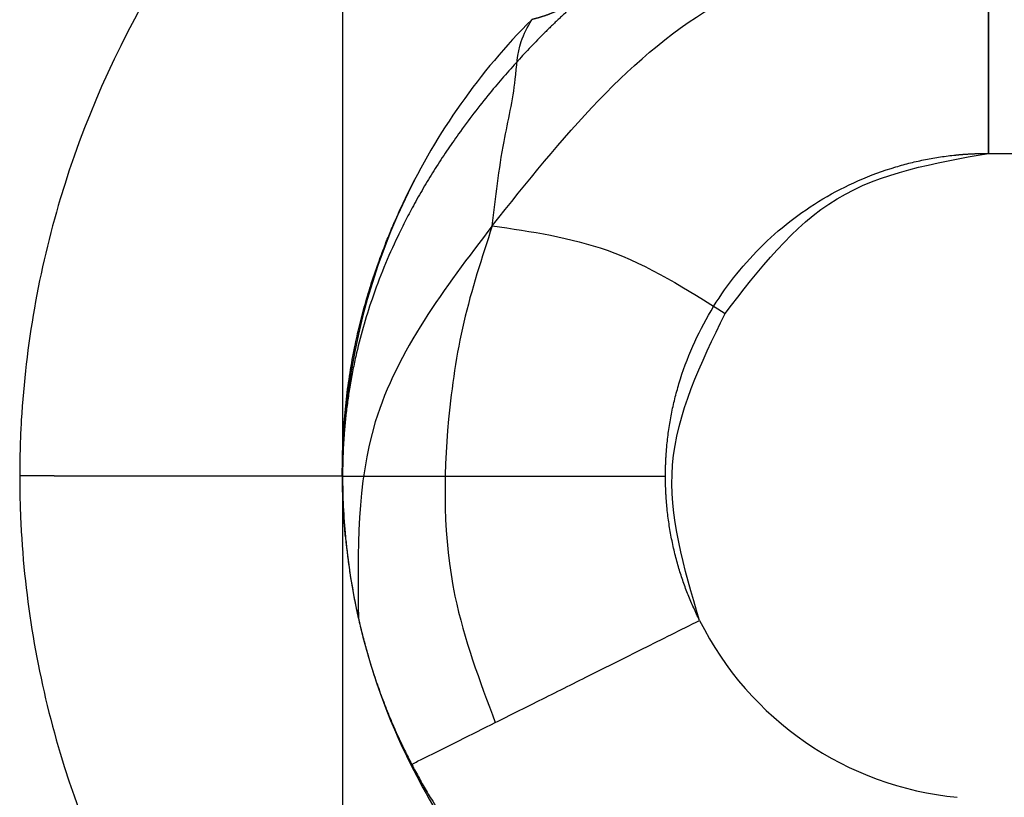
# Model space of a CAD drawing. Header units: inches. Extents: x -535 to 431, y -263 to 280.
# Tile 34 of 82: x -150.5 to -147.45, y 8.25 to 10.66. Entities that reach past the tile are written whole.
import ezdxf

# ---------------------------------------------------------------- set-up
doc = ezdxf.new("R2010")
doc.units = ezdxf.units.IN
doc.linetypes.add('DASHED', pattern=[15, 7, -8])

# ---------------------------------------------------------------- blocks, each defined once
blk = doc.blocks.new('013_G23_G27_BF_B14R_Motor_Bgr_63_EEXDe_1_1__5', base_point=(-375.5, -86.258))
at = {"color": 7, "linetype": 'Continuous'}
for p, q in [((-149.5, 11.242), (-149.5, 9.3117)), ((-149.5, 9.2002), (-149.5, 7.242))]:
    blk.add_line(p, q, dxfattribs=at)
at = {"color": 1, "linetype": 'Continuous'}
blk.add_line((-147.5, 10.242), (-130, 10.242), dxfattribs=at)
at = {"color": 1, "linetype": 'DASHED'}
for p, q in [((-149.5, 9.3117), (-149.5, 9.242)), ((-149.5, 9.242), (-149.5, 9.2418)), ((-149.5, 9.242), (-149.5, 9.242)), ((-149.5, 9.242), (-149.5, 9.2418)), ((-149.5, 9.242), (-149.5, 9.242)), ((-149.5, 9.2418), (-149.5, 9.2002))]:
    blk.add_line(p, q, dxfattribs=at)
at = {"color": 7, "linetype": 'Continuous'}
for centre, start, end in [((-147.5, 9.242), 135, 154.5792), ((-147.5, 9.2419), -174.6111, -174.5915), ((-147.5, 9.242), -174.5875, -167.288), ((-147.5, 9.242), -167.288, -153.4349), ((-147.5, 9.242), -153.4349, -135)]:
    blk.add_arc(centre, 2, start, end, dxfattribs=at)
at = {"color": 1, "linetype": 'DASHED'}
for start, end in [(154.5792, -180), (-179.9941, -174.6071)]:
    blk.add_arc((-147.5, 9.242), 2, start, end, dxfattribs=at)
at = {"color": 1, "linetype": 'Continuous'}
blk.add_arc((-147.5, 9.242), 1, -153.4349, -95.5385, dxfattribs=at)
at = {"color": 1, "linetype": 'DASHED'}
for points, knots in [([(-147.5001, 12.242), (-147.5287, 12.2418), (-147.586, 12.2413), (-147.7596, 12.2336), (-148.0201, 12.2035), (-148.4878, 12.093), (-149.0527, 11.845), (-149.6428, 11.3853), (-150.1026, 10.7953), (-150.3507, 10.2306), (-150.4613, 9.7632), (-150.4915, 9.5029), (-150.4993, 9.329), (-150.4998, 9.2713), (-150.5, 9.2424)], [0, 0, 0, 0, 0.085917, 0.171843, 0.521146, 0.870499, 1.611052, 2.351605, 3.092157, 3.83271, 4.181541, 4.530322, 4.616975, 4.703583, 4.703583, 4.703583, 4.703583]), ([(-147.5, 11.242), (-147.5, 11.242), (-147.5, 11.242), (-147.5, 11.2419), (-147.5, 11.2418), (-147.5, 11.2417), (-147.5, 11.2415), (-147.5, 11.2413), (-147.5, 11.241), (-147.5, 11.2407), (-147.5, 11.2404), (-147.5, 11.24), (-147.5, 11.2395), (-147.5, 11.2391), (-147.5, 11.2385), (-147.5, 11.238), (-147.5, 11.2374), (-147.5, 11.2367), (-147.5, 11.236), (-147.5, 11.2353), (-147.5, 11.2345), (-147.5, 11.2336), (-147.5, 11.2328), (-147.4999, 11.2318), (-147.4999, 11.2309), (-147.4999, 11.2299), (-147.4999, 11.2288), (-147.4999, 11.2277), (-147.4999, 11.2265), (-147.4999, 11.2253), (-147.4999, 11.2241), (-147.4999, 11.2229), (-147.4999, 11.2216), (-147.4999, 11.2202), (-147.4999, 11.2188), (-147.4999, 11.2174), (-147.4999, 11.2159), (-147.4999, 11.2144), (-147.4999, 11.2128), (-147.4999, 11.2112), (-147.4999, 11.2096), (-147.4999, 11.2079), (-147.4999, 11.2061), (-147.4999, 11.2043), (-147.4999, 11.2025), (-147.4999, 11.2006), (-147.4999, 11.1987), (-147.4999, 11.1967), (-147.4999, 11.1947), (-147.4999, 11.1926), (-147.4999, 11.1905), (-147.4999, 11.1883), (-147.4999, 11.1861), (-147.4999, 11.1838), (-147.4999, 11.1815), (-147.4999, 11.1792), (-147.4999, 11.1767), (-147.4999, 11.1743), (-147.4999, 11.1718), (-147.4999, 11.1693), (-147.4999, 11.1668), (-147.4999, 11.1642), (-147.4999, 11.1616), (-147.4999, 11.1589), (-147.4999, 11.1562), (-147.4999, 11.1534), (-147.4999, 11.1506), (-147.4999, 11.1477), (-147.4999, 11.1448), (-147.4999, 11.1418), (-147.4999, 11.1388), (-147.4999, 11.1358), (-147.4999, 11.1327), (-147.4999, 11.1295), (-147.4999, 11.1263), (-147.4999, 11.1231), (-147.4999, 11.1198), (-147.4999, 11.1165), (-147.4999, 11.1131), (-147.4998, 11.1097), (-147.4998, 11.1063), (-147.4998, 11.1028), (-147.4998, 11.0992), (-147.4998, 11.0957), (-147.4998, 11.092), (-147.4998, 11.0883), (-147.4998, 11.0846), (-147.4998, 11.0809), (-147.4998, 11.0771), (-147.4998, 11.0732), (-147.4998, 11.0693), (-147.4998, 11.0654), (-147.4998, 11.0614), (-147.4998, 11.0574), (-147.4998, 11.0534), (-147.4998, 11.0493), (-147.4998, 11.0452), (-147.4998, 11.041), (-147.4998, 11.0368), (-147.4998, 11.0325), (-147.4998, 11.0282), (-147.4998, 11.0239), (-147.4998, 11.0195), (-147.4998, 11.0151), (-147.4998, 11.0106), (-147.4998, 11.0061), (-147.4998, 11.0016), (-147.4998, 10.997), (-147.4998, 10.9924), (-147.4998, 10.9877), (-147.4998, 10.983), (-147.4998, 10.9783), (-147.4998, 10.9735), (-147.4998, 10.9687), (-147.4998, 10.9639), (-147.4998, 10.959), (-147.4998, 10.9541), (-147.4998, 10.9489), (-147.4998, 10.9434), (-147.4998, 10.9375), (-147.4998, 10.9317), (-147.4998, 10.9258), (-147.4998, 10.9198), (-147.4998, 10.9139), (-147.4998, 10.9078), (-147.4998, 10.9017), (-147.4998, 10.8956), (-147.4998, 10.8895), (-147.4998, 10.8833), (-147.4998, 10.877), (-147.4998, 10.8707), (-147.4998, 10.8644), (-147.4998, 10.8581), (-147.4998, 10.8517), (-147.4998, 10.8452), (-147.4998, 10.8388), (-147.4998, 10.8323), (-147.4998, 10.8257), (-147.4998, 10.8192), (-147.4998, 10.8126), (-147.4998, 10.8059), (-147.4998, 10.7993), (-147.4998, 10.7926), (-147.4998, 10.7859), (-147.4998, 10.7791), (-147.4998, 10.7723), (-147.4998, 10.7655), (-147.4997, 10.7587), (-147.4997, 10.7518), (-147.4997, 10.7449), (-147.4997, 10.738), (-147.4997, 10.7311), (-147.4997, 10.7241), (-147.4997, 10.7171), (-147.4997, 10.7101), (-147.4997, 10.7031), (-147.4997, 10.696), (-147.4997, 10.689), (-147.4997, 10.6819), (-147.4997, 10.6748), (-147.4997, 10.6676), (-147.4997, 10.6605), (-147.4997, 10.6534), (-147.4997, 10.6462), (-147.4997, 10.639), (-147.4997, 10.6318), (-147.4997, 10.6246), (-147.4997, 10.6174), (-147.4997, 10.609), (-147.4997, 10.5995), (-147.4997, 10.589), (-147.4997, 10.5784), (-147.4997, 10.5677), (-147.4997, 10.5571), (-147.4997, 10.5465), (-147.4997, 10.5358), (-147.4997, 10.5252), (-147.4997, 10.5145), (-147.4997, 10.5038), (-147.4997, 10.4932), (-147.4997, 10.4825), (-147.4997, 10.4719), (-147.4997, 10.4612), (-147.4997, 10.4506), (-147.4997, 10.4399), (-147.4997, 10.4293), (-147.4997, 10.4187), (-147.4997, 10.4081), (-147.4996, 10.3975), (-147.4996, 10.387), (-147.4996, 10.3764), (-147.4996, 10.3659), (-147.4996, 10.3554), (-147.4996, 10.3449), (-147.4996, 10.3345), (-147.4996, 10.3241), (-147.4996, 10.3137), (-147.4996, 10.3033), (-147.4996, 10.293), (-147.4996, 10.2827), (-147.4996, 10.2725), (-147.4996, 10.2623), (-147.4996, 10.2522), (-147.4996, 10.2454), (-147.4996, 10.242)], [0, 0, 0, 0, 0.00002, 0.00008, 0.000181, 0.000323, 0.000505, 0.000729, 0.000995, 0.001302, 0.001652, 0.002044, 0.00248, 0.002958, 0.00348, 0.004045, 0.004655, 0.005309, 0.006007, 0.00675, 0.007538, 0.008371, 0.00925, 0.010174, 0.011145, 0.012161, 0.013225, 0.014334, 0.015491, 0.016695, 0.017901, 0.019152, 0.020448, 0.021788, 0.023174, 0.024605, 0.026081, 0.027602, 0.029169, 0.030781, 0.032439, 0.034143, 0.035892, 0.037688, 0.039529, 0.041417, 0.043351, 0.045332, 0.047359, 0.049433, 0.051553, 0.053721, 0.055935, 0.058196, 0.060505, 0.06286, 0.065263, 0.067714, 0.070212, 0.072701, 0.075239, 0.077823, 0.080455, 0.083135, 0.085861, 0.088635, 0.091455, 0.094321, 0.097234, 0.100193, 0.103198, 0.106249, 0.109345, 0.112487, 0.115674, 0.118906, 0.122183, 0.125505, 0.128871, 0.132282, 0.135736, 0.139235, 0.142777, 0.146363, 0.149992, 0.153664, 0.15738, 0.161138, 0.164939, 0.168782, 0.172668, 0.176596, 0.180565, 0.184577, 0.18863, 0.192724, 0.19686, 0.201036, 0.205254, 0.209512, 0.21381, 0.218149, 0.222527, 0.226946, 0.231405, 0.235902, 0.24044, 0.245016, 0.249631, 0.254286, 0.258978, 0.26371, 0.268479, 0.273287, 0.278132, 0.283015, 0.287936, 0.292894, 0.298655, 0.304464, 0.310319, 0.31622, 0.322166, 0.328157, 0.334191, 0.340268, 0.346387, 0.352547, 0.358749, 0.36499, 0.371271, 0.37759, 0.383947, 0.390341, 0.396772, 0.403238, 0.409739, 0.416274, 0.422843, 0.429445, 0.436079, 0.442744, 0.449439, 0.456165, 0.46292, 0.469703, 0.476514, 0.483352, 0.490216, 0.497106, 0.50402, 0.510959, 0.517921, 0.524906, 0.531912, 0.53894, 0.545989, 0.553057, 0.560144, 0.56725, 0.574373, 0.581513, 0.588669, 0.595841, 0.603027, 0.610228, 0.617441, 0.624667, 0.631906, 0.642477, 0.653066, 0.66367, 0.674288, 0.684918, 0.695557, 0.706205, 0.716859, 0.727517, 0.738178, 0.748839, 0.759499, 0.770156, 0.780808, 0.791452, 0.802088, 0.812713, 0.823326, 0.833924, 0.844506, 0.85507, 0.865613, 0.876135, 0.886633, 0.897105, 0.90755, 0.917965, 0.928348, 0.938699, 0.949015, 0.959293, 0.969533, 0.979732, 0.989888, 1, 1, 1, 1]), ([(-148.7238, 10.7525), (-148.7358, 10.7425), (-148.7586, 10.7235), (-148.7938, 10.6924), (-148.8327, 10.6565), (-148.8887, 10.602), (-148.9611, 10.526), (-149.0506, 10.4226), (-149.1361, 10.3113), (-149.2135, 10.1964), (-149.2763, 10.0904), (-149.3449, 9.9569), (-149.4096, 9.7995), (-149.4545, 9.6417), (-149.4783, 9.5195), (-149.4895, 9.4372), (-149.4959, 9.3662), (-149.4984, 9.3198), (-149.4994, 9.2879), (-149.4998, 9.2715), (-149.5, 9.2561), (-149.5, 9.2467), (-149.5, 9.242)], [0, 0, 0, 0, 0.046584, 0.089156, 0.140932, 0.205264, 0.323685, 0.455586, 0.615369, 0.744518, 0.870861, 0.9848, 1.19471, 1.380091, 1.476049, 1.567847, 1.629194, 1.689853, 1.707145, 1.724984, 1.739106, 1.753228, 1.753228, 1.753228, 1.753228]), ([(-148.7238, 10.7525), (-148.7326, 10.7455), (-148.7498, 10.7321), (-148.7763, 10.7146), (-148.802, 10.6996), (-148.8265, 10.6873), (-148.8492, 10.6773), (-148.8695, 10.6696), (-148.8866, 10.664), (-148.9, 10.6601), (-148.9088, 10.658), (-148.913, 10.6566), (-148.9142, 10.6562)], [0, 0, 0, 0, 0.0335613, 0.0653691, 0.0951928, 0.1227389, 0.1476463, 0.169484, 0.1877488, 0.2018657, 0.2111896, 0.215021, 0.215021, 0.215021, 0.215021]), ([(-148.5, 9.2422), (-148.4999, 9.2502), (-148.4998, 9.2663), (-148.4989, 9.2904), (-148.4975, 9.3145), (-148.4934, 9.3627), (-148.4829, 9.4346), (-148.4477, 9.5773), (-148.3676, 9.7596), (-148.2144, 9.9563), (-148.0178, 10.1096), (-147.8362, 10.1893), (-147.695, 10.2244), (-147.6241, 10.235), (-147.5759, 10.2393), (-147.5505, 10.2408), (-147.5252, 10.2418), (-147.5084, 10.242), (-147.5, 10.242)], [0, 0, 0, 0, 0.024122, 0.048239, 0.07236, 0.096498, 0.193262, 0.290083, 0.536934, 0.783785, 1.030636, 1.277487, 1.372088, 1.46663, 1.492037, 1.517472, 1.542715, 1.567956, 1.567956, 1.567956, 1.567956]), ([(-147.5, 10.242), (-147.4999, 10.242), (-147.4998, 10.242), (-147.4997, 10.242), (-147.4996, 10.242)], [0, 0, 0, 0, 0.0002055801, 0.000411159, 0.000411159, 0.000411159, 0.000411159]), ([(-149.2779, 10.158), (-149.2802, 10.1535), (-149.2848, 10.1445), (-149.2919, 10.1305), (-149.2991, 10.1158), (-149.3039, 10.1057), (-149.3064, 10.1006)], [0, 0, 0, 0, 0.01508008, 0.03036412, 0.04704912, 0.0640927, 0.0640927, 0.0640927, 0.0640927]), ([(-149.5, 9.242), (-149.5, 9.242), (-149.5, 9.242), (-149.5001, 9.242), (-149.5002, 9.242), (-149.5003, 9.242), (-149.5005, 9.242), (-149.5006, 9.242), (-149.5009, 9.242), (-149.5011, 9.242), (-149.5015, 9.242), (-149.5018, 9.242), (-149.5022, 9.242), (-149.5026, 9.242), (-149.503, 9.2421), (-149.5035, 9.2421), (-149.5041, 9.2421), (-149.5046, 9.2421), (-149.5052, 9.2421), (-149.5059, 9.2421), (-149.5066, 9.2421), (-149.5073, 9.2421), (-149.508, 9.2421), (-149.5088, 9.2421), (-149.5097, 9.2421), (-149.5106, 9.2421), (-149.5115, 9.2421), (-149.5125, 9.2421), (-149.5135, 9.2421), (-149.5145, 9.2421), (-149.5156, 9.2421), (-149.5167, 9.2421), (-149.5178, 9.2421), (-149.519, 9.2421), (-149.5202, 9.2421), (-149.5215, 9.2421), (-149.5227, 9.2421), (-149.5241, 9.2421), (-149.5254, 9.2421), (-149.5268, 9.2421), (-149.5283, 9.2421), (-149.5298, 9.2421), (-149.5313, 9.2421), (-149.5328, 9.2421), (-149.5344, 9.2421), (-149.5361, 9.2421), (-149.5378, 9.2421), (-149.5395, 9.2421), (-149.5412, 9.2421), (-149.5431, 9.2421), (-149.5449, 9.2421), (-149.5468, 9.2421), (-149.5487, 9.2421), (-149.5507, 9.2421), (-149.5527, 9.2421), (-149.5547, 9.2421), (-149.5568, 9.2421), (-149.559, 9.2421), (-149.5611, 9.2421), (-149.5633, 9.2421), (-149.5656, 9.2421), (-149.5679, 9.2421), (-149.5702, 9.2421), (-149.5725, 9.2421), (-149.5749, 9.2421), (-149.5772, 9.2421), (-149.5796, 9.2421), (-149.5821, 9.2421), (-149.5846, 9.2421), (-149.5871, 9.2421), (-149.5897, 9.2421), (-149.5923, 9.2421), (-149.595, 9.2421), (-149.5977, 9.2421), (-149.6004, 9.2421), (-149.6032, 9.2421), (-149.606, 9.2421), (-149.6088, 9.2421), (-149.6117, 9.2422), (-149.6146, 9.2422), (-149.6176, 9.2422), (-149.6206, 9.2422), (-149.6236, 9.2422), (-149.6267, 9.2422), (-149.6298, 9.2422), (-149.633, 9.2422), (-149.6362, 9.2422), (-149.6394, 9.2422), (-149.6427, 9.2422), (-149.646, 9.2422), (-149.6493, 9.2422), (-149.6527, 9.2422), (-149.6561, 9.2422), (-149.6596, 9.2422), (-149.663, 9.2422), (-149.6666, 9.2422), (-149.6701, 9.2422), (-149.6737, 9.2422), (-149.6774, 9.2422), (-149.681, 9.2422), (-149.6847, 9.2422), (-149.6885, 9.2422), (-149.6922, 9.2422), (-149.696, 9.2422), (-149.6999, 9.2422), (-149.7037, 9.2422), (-149.7077, 9.2422), (-149.7116, 9.2422), (-149.7156, 9.2422), (-149.7196, 9.2422), (-149.7236, 9.2422), (-149.7277, 9.2422), (-149.7318, 9.2422), (-149.736, 9.2422), (-149.7402, 9.2422), (-149.7444, 9.2422), (-149.7486, 9.2422), (-149.7529, 9.2422), (-149.7572, 9.2422), (-149.7616, 9.2422), (-149.766, 9.2422), (-149.7704, 9.2422), (-149.7748, 9.2422), (-149.7793, 9.2422), (-149.7838, 9.2422), (-149.7883, 9.2422), (-149.7932, 9.2422), (-149.7983, 9.2422), (-149.8036, 9.2422), (-149.8091, 9.2422), (-149.8145, 9.2422), (-149.82, 9.2422), (-149.8256, 9.2422), (-149.8311, 9.2422), (-149.8367, 9.2422), (-149.8424, 9.2422), (-149.8481, 9.2422), (-149.8538, 9.2422), (-149.8596, 9.2422), (-149.8653, 9.2422), (-149.8712, 9.2422), (-149.877, 9.2422), (-149.8829, 9.2422), (-149.8888, 9.2422), (-149.8948, 9.2422), (-149.9008, 9.2422), (-149.9068, 9.2422), (-149.9128, 9.2422), (-149.9189, 9.2422), (-149.925, 9.2422), (-149.9311, 9.2422), (-149.9373, 9.2422), (-149.9435, 9.2422), (-149.9497, 9.2422), (-149.9559, 9.2422), (-149.9622, 9.2422), (-149.9685, 9.2422), (-149.9748, 9.2422), (-149.9811, 9.2422), (-149.9875, 9.2422), (-149.9939, 9.2422), (-150.0003, 9.2422), (-150.0067, 9.2423), (-150.0131, 9.2423), (-150.0196, 9.2423), (-150.0261, 9.2423), (-150.0326, 9.2423), (-150.0391, 9.2423), (-150.0456, 9.2423), (-150.0522, 9.2423), (-150.0587, 9.2423), (-150.0653, 9.2423), (-150.0719, 9.2423), (-150.0785, 9.2423), (-150.0852, 9.2423), (-150.0918, 9.2423), (-150.0985, 9.2423), (-150.1051, 9.2423), (-150.1118, 9.2423), (-150.1185, 9.2423), (-150.1252, 9.2423), (-150.133, 9.2423), (-150.1419, 9.2423), (-150.1519, 9.2423), (-150.162, 9.2423), (-150.172, 9.2423), (-150.182, 9.2423), (-150.1921, 9.2423), (-150.2022, 9.2423), (-150.2123, 9.2423), (-150.2223, 9.2423), (-150.2324, 9.2423), (-150.2425, 9.2423), (-150.2526, 9.2423), (-150.2627, 9.2423), (-150.2727, 9.2423), (-150.2828, 9.2423), (-150.2929, 9.2423), (-150.3029, 9.2423), (-150.313, 9.2423), (-150.323, 9.2423), (-150.3331, 9.2423), (-150.3431, 9.2423), (-150.3531, 9.2423), (-150.363, 9.2423), (-150.373, 9.2423), (-150.3829, 9.2423), (-150.3929, 9.2423), (-150.4027, 9.2424), (-150.4126, 9.2424), (-150.4225, 9.2424), (-150.4323, 9.2424), (-150.442, 9.2424), (-150.4518, 9.2424), (-150.4615, 9.2424), (-150.4712, 9.2424), (-150.4808, 9.2424), (-150.4904, 9.2424), (-150.4968, 9.2424), (-150.5, 9.2424)], [0, 0, 0, 0, 0.000018, 0.00007, 0.000158, 0.000281, 0.00044, 0.000634, 0.000865, 0.001133, 0.001437, 0.001778, 0.002156, 0.002572, 0.003025, 0.003516, 0.004045, 0.004613, 0.005219, 0.005864, 0.006547, 0.00727, 0.008032, 0.008834, 0.009675, 0.010557, 0.011478, 0.01244, 0.013443, 0.014486, 0.01557, 0.016695, 0.017822, 0.018988, 0.020193, 0.021438, 0.022722, 0.024045, 0.025408, 0.026811, 0.028253, 0.029736, 0.031258, 0.03282, 0.034422, 0.036064, 0.037746, 0.039469, 0.041233, 0.043036, 0.044881, 0.046766, 0.048692, 0.050658, 0.052666, 0.054715, 0.056804, 0.058936, 0.061108, 0.063322, 0.065577, 0.067874, 0.070212, 0.072505, 0.074839, 0.077213, 0.079628, 0.082082, 0.084577, 0.087112, 0.089687, 0.092301, 0.094954, 0.097647, 0.10038, 0.103151, 0.105961, 0.10881, 0.111698, 0.114624, 0.117588, 0.12059, 0.123631, 0.126709, 0.129826, 0.13298, 0.136171, 0.1394, 0.142665, 0.145968, 0.149308, 0.152684, 0.156098, 0.159547, 0.163033, 0.166555, 0.170113, 0.173707, 0.177337, 0.181002, 0.184703, 0.188439, 0.19221, 0.196016, 0.199857, 0.203733, 0.207644, 0.211589, 0.215568, 0.219581, 0.223628, 0.22771, 0.231824, 0.235973, 0.240155, 0.24437, 0.248618, 0.2529, 0.257214, 0.261561, 0.265941, 0.270352, 0.274797, 0.279273, 0.283781, 0.288322, 0.292894, 0.298234, 0.303616, 0.309038, 0.314499, 0.319999, 0.325537, 0.331113, 0.336727, 0.342377, 0.348063, 0.353784, 0.359541, 0.365332, 0.371156, 0.377014, 0.382904, 0.388826, 0.39478, 0.400765, 0.40678, 0.412824, 0.418898, 0.425, 0.43113, 0.437288, 0.443473, 0.449683, 0.45592, 0.462181, 0.468467, 0.474777, 0.481111, 0.487467, 0.493845, 0.500245, 0.506667, 0.513108, 0.51957, 0.526051, 0.53255, 0.539068, 0.545604, 0.552156, 0.558725, 0.56531, 0.57191, 0.578525, 0.585154, 0.591797, 0.598452, 0.60512, 0.6118, 0.618492, 0.625194, 0.631906, 0.641905, 0.65192, 0.661949, 0.671991, 0.682044, 0.692106, 0.702175, 0.712251, 0.722332, 0.732415, 0.7425, 0.752585, 0.762668, 0.772747, 0.782822, 0.79289, 0.80295, 0.813001, 0.82304, 0.833066, 0.843077, 0.853073, 0.863051, 0.87301, 0.882947, 0.892863, 0.902754, 0.91262, 0.922459, 0.932269, 0.942049, 0.951796, 0.96151, 0.97119, 0.980832, 0.990436, 1, 1, 1, 1]), ([(-150.5, 9.2424), (-150.4998, 9.2137), (-150.4993, 9.1562), (-150.4916, 8.9825), (-150.4615, 8.722), (-150.351, 8.2543), (-150.1029, 7.6893), (-149.6433, 7.0992), (-149.0533, 6.6394), (-148.4885, 6.3913), (-148.0212, 6.2807), (-147.7609, 6.2505), (-147.587, 6.2428), (-147.5293, 6.2423), (-147.5004, 6.242)], [0, 0, 0, 0, 0.08616, 0.172274, 0.521578, 0.87093, 1.611483, 2.352036, 3.092588, 3.833141, 4.181973, 4.530753, 4.617373, 4.703939, 4.703939, 4.703939, 4.703939]), ([(-149.5, 9.242), (-149.5, 9.242), (-149.5, 9.242), (-149.5, 9.242), (-149.4999, 9.242), (-149.4999, 9.242), (-149.4998, 9.242), (-149.4997, 9.242), (-149.4996, 9.242), (-149.4995, 9.242), (-149.4993, 9.242), (-149.4992, 9.242), (-149.499, 9.242), (-149.4988, 9.242), (-149.4986, 9.242), (-149.4984, 9.242), (-149.4981, 9.242), (-149.4979, 9.242), (-149.4976, 9.242), (-149.4973, 9.242), (-149.497, 9.242), (-149.4967, 9.242), (-149.4963, 9.242), (-149.496, 9.242), (-149.4956, 9.242), (-149.4952, 9.242), (-149.4947, 9.242), (-149.4943, 9.242), (-149.4939, 9.242), (-149.4934, 9.242), (-149.4929, 9.242), (-149.4924, 9.242), (-149.4919, 9.242), (-149.4913, 9.242), (-149.4907, 9.242), (-149.4902, 9.242), (-149.4896, 9.242), (-149.4889, 9.242), (-149.4883, 9.242), (-149.4876, 9.242), (-149.487, 9.242), (-149.4863, 9.242), (-149.4856, 9.242), (-149.4848, 9.242), (-149.4841, 9.2421), (-149.4833, 9.2421), (-149.4825, 9.2421), (-149.4818, 9.2421), (-149.481, 9.2421), (-149.4802, 9.2421), (-149.4793, 9.2421), (-149.4785, 9.2421), (-149.4776, 9.2421), (-149.4768, 9.2421), (-149.4759, 9.2421), (-149.4749, 9.2421), (-149.474, 9.2421), (-149.4731, 9.2421), (-149.4721, 9.2421), (-149.4711, 9.2421), (-149.4701, 9.2421), (-149.4691, 9.2421), (-149.468, 9.2421), (-149.467, 9.2421), (-149.4659, 9.2421), (-149.4648, 9.2421), (-149.4637, 9.2421), (-149.4625, 9.2421), (-149.4614, 9.2421), (-149.4602, 9.2421), (-149.459, 9.2421), (-149.4578, 9.2421), (-149.4566, 9.2421), (-149.4554, 9.2421), (-149.4541, 9.2421), (-149.4528, 9.2421), (-149.4515, 9.2421), (-149.4502, 9.2421), (-149.4489, 9.2421), (-149.4475, 9.2421), (-149.4461, 9.2421), (-149.4447, 9.2421), (-149.4433, 9.2421), (-149.4419, 9.2421), (-149.4405, 9.2421), (-149.439, 9.2421), (-149.4375, 9.2421), (-149.436, 9.2421), (-149.4345, 9.2421), (-149.4329, 9.2421), (-149.4314, 9.2421), (-149.4298, 9.2421), (-149.4282, 9.2421), (-149.4266, 9.2421), (-149.425, 9.2421), (-149.4234, 9.2421), (-149.4217, 9.2421), (-149.4201, 9.2421), (-149.4184, 9.2421), (-149.4167, 9.2421), (-149.4149, 9.2421), (-149.4132, 9.2421), (-149.4114, 9.2421), (-149.4096, 9.2421), (-149.4078, 9.2421), (-149.406, 9.2421), (-149.4042, 9.2421), (-149.4023, 9.2421), (-149.4004, 9.2421), (-149.3985, 9.2421), (-149.3966, 9.2421), (-149.3947, 9.2421), (-149.3928, 9.2421), (-149.3908, 9.2421), (-149.3888, 9.2421), (-149.3868, 9.2421), (-149.3848, 9.2421), (-149.3827, 9.2421), (-149.3807, 9.2421), (-149.3786, 9.2421), (-149.3765, 9.2421), (-149.3744, 9.2421), (-149.3723, 9.2421), (-149.3701, 9.2421), (-149.3679, 9.2421), (-149.3658, 9.2421), (-149.3635, 9.2421), (-149.3613, 9.2421), (-149.3591, 9.2421), (-149.3568, 9.2421), (-149.3546, 9.2421), (-149.3523, 9.2421), (-149.35, 9.2421), (-149.3476, 9.2421), (-149.3453, 9.2421), (-149.3429, 9.2421), (-149.3406, 9.2421), (-149.3382, 9.2421), (-149.3358, 9.2421), (-149.3333, 9.2421), (-149.3309, 9.2421), (-149.3284, 9.2421), (-149.3259, 9.2421), (-149.3234, 9.2421), (-149.3209, 9.2421), (-149.3184, 9.2421), (-149.3159, 9.2421), (-149.3133, 9.2421), (-149.3107, 9.2421), (-149.3081, 9.2421), (-149.3055, 9.2421), (-149.3029, 9.2421), (-149.3002, 9.2421), (-149.2976, 9.2421), (-149.2949, 9.2421), (-149.2922, 9.2421), (-149.2895, 9.2421), (-149.2867, 9.2421), (-149.284, 9.2421), (-149.2812, 9.2421), (-149.2785, 9.2421), (-149.2757, 9.2421), (-149.2729, 9.2421), (-149.27, 9.2421), (-149.2672, 9.2421), (-149.2643, 9.2421), (-149.2615, 9.2421), (-149.2586, 9.2421), (-149.2557, 9.2421), (-149.2528, 9.2421), (-149.2498, 9.2421), (-149.2469, 9.2421), (-149.2439, 9.2421), (-149.2409, 9.2421), (-149.2379, 9.2421), (-149.2349, 9.2421), (-149.2319, 9.2421), (-149.2288, 9.2421), (-149.2258, 9.2421), (-149.2227, 9.2421), (-149.2196, 9.2421), (-149.2165, 9.2421), (-149.2134, 9.2421), (-149.2103, 9.2421), (-149.207, 9.2421), (-149.2035, 9.2421), (-149.1998, 9.2421), (-149.1962, 9.2421), (-149.1925, 9.2421), (-149.1888, 9.2421), (-149.1851, 9.2421), (-149.1814, 9.2421), (-149.1776, 9.2421), (-149.1738, 9.2421), (-149.1701, 9.2421), (-149.1663, 9.2421), (-149.1624, 9.2421), (-149.1586, 9.2421), (-149.1547, 9.2421), (-149.1509, 9.2421), (-149.147, 9.2421), (-149.1431, 9.2421), (-149.1392, 9.2421), (-149.1352, 9.2421), (-149.1313, 9.2421), (-149.1273, 9.2421), (-149.1233, 9.2421), (-149.1194, 9.2421), (-149.1153, 9.2421), (-149.1113, 9.2421), (-149.1073, 9.2421), (-149.1032, 9.2421), (-149.0992, 9.2421), (-149.0951, 9.2421), (-149.091, 9.2421), (-149.0869, 9.2421), (-149.0828, 9.2421), (-149.0786, 9.2421), (-149.0745, 9.2421), (-149.0703, 9.2421), (-149.0661, 9.2421), (-149.0619, 9.2421), (-149.0578, 9.2421), (-149.0535, 9.2421), (-149.0493, 9.2421), (-149.0451, 9.2421), (-149.0408, 9.2421), (-149.0366, 9.2421), (-149.0323, 9.2421), (-149.028, 9.2421), (-149.0237, 9.2421), (-149.0194, 9.2421), (-149.0151, 9.2421), (-149.0108, 9.2421), (-149.0065, 9.2421), (-149.0021, 9.2421), (-148.9978, 9.2421), (-148.9934, 9.2421), (-148.989, 9.2421), (-148.9847, 9.2421), (-148.9803, 9.2421), (-148.9759, 9.2421), (-148.9715, 9.2421), (-148.967, 9.2421), (-148.9626, 9.2421), (-148.9582, 9.2421), (-148.9538, 9.2421), (-148.9493, 9.2421), (-148.9448, 9.2421), (-148.9404, 9.2421), (-148.9359, 9.2421), (-148.9314, 9.2421), (-148.9269, 9.2421), (-148.9225, 9.2421), (-148.918, 9.2421), (-148.9135, 9.2421), (-148.9089, 9.2421), (-148.9044, 9.2421), (-148.8999, 9.2421), (-148.8954, 9.2421), (-148.8908, 9.2421), (-148.8863, 9.2421), (-148.8818, 9.2421), (-148.8772, 9.2421), (-148.8727, 9.2421), (-148.8674, 9.2421), (-148.8614, 9.2421), (-148.8546, 9.2421), (-148.8479, 9.2421), (-148.8412, 9.2421), (-148.8344, 9.2421), (-148.8276, 9.2421), (-148.8209, 9.2421), (-148.8141, 9.2421), (-148.8073, 9.2421), (-148.8006, 9.2421), (-148.7938, 9.2422), (-148.787, 9.2422), (-148.7802, 9.2422), (-148.7735, 9.2422), (-148.7667, 9.2422), (-148.7599, 9.2422), (-148.7531, 9.2422), (-148.7463, 9.2422), (-148.7395, 9.2422), (-148.7328, 9.2422), (-148.726, 9.2422), (-148.7192, 9.2422), (-148.7124, 9.2422), (-148.7057, 9.2422), (-148.6989, 9.2422), (-148.6921, 9.2422), (-148.6854, 9.2422), (-148.6786, 9.2422), (-148.6719, 9.2422), (-148.6651, 9.2422), (-148.6584, 9.2422), (-148.6517, 9.2422), (-148.6449, 9.2422), (-148.6382, 9.2422), (-148.6315, 9.2422), (-148.6248, 9.2422), (-148.6181, 9.2422), (-148.6115, 9.2422), (-148.6048, 9.2422), (-148.5982, 9.2422), (-148.5915, 9.2422), (-148.5849, 9.2422), (-148.5783, 9.2422), (-148.5717, 9.2422), (-148.5651, 9.2422), (-148.5585, 9.2422), (-148.5519, 9.2422), (-148.5454, 9.2422), (-148.5389, 9.2422), (-148.5323, 9.2422), (-148.5258, 9.2422), (-148.5194, 9.2422), (-148.5129, 9.2422), (-148.5064, 9.2422), (-148.5021, 9.2422), (-148.5, 9.2422)], [0, 0, 0, 0, 0.0000081, 0.0000324, 0.0000731, 0.0001301, 0.0002036, 0.0002936, 0.0004002, 0.0005235, 0.0006636, 0.0008205, 0.0009943, 0.0011852, 0.0013931, 0.0016181, 0.0018604, 0.00212, 0.0023969, 0.0026914, 0.0030033, 0.0033329, 0.0036801, 0.0040452, 0.0044278, 0.0048284, 0.005247, 0.0056836, 0.0061382, 0.0066111, 0.0071021, 0.0076114, 0.008139, 0.008685, 0.0092495, 0.0098325, 0.0104341, 0.0110543, 0.0116933, 0.012351, 0.0130275, 0.0137229, 0.0144373, 0.0151706, 0.0159231, 0.0166947, 0.0174499, 0.0182229, 0.0190136, 0.0198222, 0.0206486, 0.0214928, 0.0223549, 0.0232349, 0.0241329, 0.0250488, 0.0259827, 0.0269346, 0.0279046, 0.0288926, 0.0298988, 0.030923, 0.0319654, 0.033026, 0.0341048, 0.0352018, 0.0363171, 0.0374507, 0.0386025, 0.0397727, 0.0409613, 0.0421683, 0.0433937, 0.0446375, 0.0458998, 0.0471807, 0.04848, 0.0497979, 0.0511344, 0.0524895, 0.0538632, 0.0552556, 0.0566666, 0.0580964, 0.059545, 0.0610123, 0.0624984, 0.0640033, 0.0655271, 0.0670697, 0.0686313, 0.0702117, 0.0717854, 0.0733784, 0.0749905, 0.0766219, 0.0782724, 0.0799419, 0.0816305, 0.083338, 0.0850645, 0.0868099, 0.0885742, 0.0903572, 0.092159, 0.0939795, 0.0958186, 0.0976764, 0.0995527, 0.1014475, 0.1033608, 0.1052925, 0.1072426, 0.109211, 0.1111977, 0.1132026, 0.1152257, 0.117267, 0.1193264, 0.1214038, 0.1234991, 0.1256125, 0.1277437, 0.1298928, 0.1320598, 0.1342444, 0.1364468, 0.1386669, 0.1409046, 0.1431599, 0.1454327, 0.147723, 0.1500307, 0.1523558, 0.1546982, 0.157058, 0.1594349, 0.1618291, 0.1642405, 0.1666689, 0.1691144, 0.171577, 0.1740564, 0.1765528, 0.1790661, 0.1815962, 0.1841431, 0.1867067, 0.189287, 0.1918839, 0.1944975, 0.1971275, 0.1997741, 0.2024371, 0.2051165, 0.2078123, 0.2105244, 0.2132527, 0.2159973, 0.218758, 0.2215348, 0.2243277, 0.2271367, 0.2299616, 0.2328024, 0.2356592, 0.2385318, 0.2414201, 0.2443243, 0.2472441, 0.2501795, 0.2531306, 0.2560972, 0.2590794, 0.262077, 0.26509, 0.2681184, 0.2711621, 0.2742211, 0.2772953, 0.2803847, 0.2834892, 0.2866088, 0.2897435, 0.2928932, 0.2965152, 0.3001561, 0.3038157, 0.3074937, 0.31119, 0.3149045, 0.3186368, 0.3223869, 0.3261546, 0.3299397, 0.3337419, 0.3375612, 0.3413973, 0.3452502, 0.3491194, 0.353005, 0.3569068, 0.3608244, 0.3647579, 0.3687069, 0.3726713, 0.3766509, 0.3806456, 0.3846552, 0.3886794, 0.3927181, 0.3967712, 0.4008384, 0.4049195, 0.4090145, 0.413123, 0.417245, 0.4213802, 0.4255284, 0.4296896, 0.4338634, 0.4380498, 0.4422485, 0.4464593, 0.4506821, 0.4549168, 0.459163, 0.4634207, 0.4676896, 0.4719696, 0.4762605, 0.4805622, 0.4848743, 0.4891968, 0.4935295, 0.4978722, 0.5022247, 0.5065868, 0.5109584, 0.5153392, 0.5197292, 0.524128, 0.5285356, 0.5329517, 0.5373762, 0.5418089, 0.5462497, 0.5506982, 0.5551544, 0.559618, 0.564089, 0.568567, 0.573052, 0.5775437, 0.582042, 0.5865467, 0.5910576, 0.5955745, 0.6000973, 0.6046257, 0.6091596, 0.6136988, 0.6182431, 0.6227924, 0.6273465, 0.6319051, 0.6386302, 0.6453626, 0.6521018, 0.6588475, 0.665599, 0.6723559, 0.6791178, 0.685884, 0.6926543, 0.699428, 0.7062047, 0.7129839, 0.7197651, 0.7265478, 0.7333316, 0.740116, 0.7469005, 0.7536845, 0.7604677, 0.7672496, 0.7740295, 0.7808072, 0.787582, 0.7943536, 0.8011213, 0.8078848, 0.8146436, 0.8213971, 0.8281449, 0.8348866, 0.8416215, 0.8483493, 0.8550694, 0.8617814, 0.8684848, 0.8751791, 0.8818638, 0.8885385, 0.8952026, 0.9018557, 0.9084972, 0.9151268, 0.9217439, 0.928348, 0.9349387, 0.9415155, 0.9480778, 0.9546253, 0.9611573, 0.9676735, 0.9741734, 0.9806564, 0.9871222, 0.9935701, 0.9999997, 0.9999997, 0.9999997, 0.9999997]), ([(-148.3944, 8.7948), (-148.4067, 8.8209), (-148.4312, 8.8731), (-148.4601, 8.9577), (-148.4824, 9.047), (-148.4929, 9.1179), (-148.4972, 9.1661), (-148.4988, 9.1915), (-148.4998, 9.2168), (-148.4999, 9.2337), (-148.5, 9.2422)], [0, 0, 0, 0, 0.0863753, 0.1730506, 0.2676519, 0.3621935, 0.3875565, 0.4129284, 0.4383055, 0.4636842, 0.4636842, 0.4636842, 0.4636842]), ([(-149.4911, 9.0534), (-149.4879, 9.0239), (-149.4812, 8.9619), (-149.4654, 8.8676), (-149.4455, 8.774), (-149.4287, 8.7133), (-149.4207, 8.6846)], [0, 0, 0, 0, 0.0889076, 0.1870259, 0.2866272, 0.3759409, 0.3759409, 0.3759409, 0.3759409]), ([(-149.4207, 8.6846), (-149.4182, 8.6762), (-149.4132, 8.6591), (-149.3958, 8.604), (-149.3663, 8.5217), (-149.322, 8.4195), (-149.2749, 8.3264), (-149.2211, 8.2325), (-149.1553, 8.1313), (-149.0894, 8.042), (-149.028, 7.9653), (-148.9867, 7.9167), (-148.951, 7.8763), (-148.9289, 7.852), (-148.9091, 7.8306), (-148.8965, 7.8174), (-148.8882, 7.8086), (-148.8848, 7.8051), (-148.8831, 7.8033)], [0, 0, 0, 0, 0.026354, 0.053572, 0.173287, 0.288435, 0.387401, 0.486131, 0.613016, 0.749287, 0.818829, 0.907985, 0.940399, 0.980634, 1.006426, 1.027938, 1.03535, 1.042681, 1.042681, 1.042681, 1.042681])]:
    blk.add_open_spline(points, degree=3, knots=knots, dxfattribs=at)
at = {"color": 1, "linetype": 'Continuous'}
for points, knots in [([(-149.0364, 10.0178), (-148.8218, 10.2863), (-148.4209, 10.7879), (-147.7922, 10.898), (-147.5, 10.9491)], [0, 0, 0, 0, 0.991718, 1.852572, 1.852572, 1.852572, 1.852572]), ([(-147.5, 10.242), (-147.5, 10.3071), (-147.5, 10.4346), (-147.5, 10.6198), (-147.5, 10.7905), (-147.5, 10.8986), (-147.5, 10.9491)], [0, 0, 0, 0, 0.1950903, 0.3826835, 0.5555702, 0.7071068, 0.7071068, 0.7071068, 0.7071068]), ([(-149.0364, 10.0178), (-149.0262, 10.1053), (-149.0085, 10.2578), (-148.9631, 10.4445), (-148.958, 10.5772), (-148.9265, 10.6341), (-148.9142, 10.6562)], [0, 0, 0, 0, 0.2637267, 0.4597437, 0.5777503, 0.6529287, 0.6529287, 0.6529287, 0.6529287]), ([(-148.3153, 9.7459), (-148.2105, 9.8821), (-148.0024, 10.1527), (-147.6667, 10.2124), (-147.5, 10.242)], [0, 0, 0, 0, 0.4964756, 0.9856811, 0.9856811, 0.9856811, 0.9856811]), ([(-149.0364, 10.0178), (-149.184, 9.8239), (-149.4592, 9.4627), (-149.4536, 9.0111), (-149.451, 8.8019)], [0, 0, 0, 0, 0.707477, 1.317834, 1.317834, 1.317834, 1.317834]), ([(-149.0364, 10.0178), (-149.0687, 9.9187), (-149.1325, 9.723), (-149.1884, 9.3385), (-149.1891, 8.9084), (-149.0755, 8.6075), (-149.0269, 8.4786)], [0, 0, 0, 0, 0.311937, 0.616138, 1.164531, 1.575374, 1.575374, 1.575374, 1.575374]), ([(-149.0364, 10.0178), (-148.9151, 9.9998), (-148.6556, 9.9614), (-148.4336, 9.8208), (-148.3153, 9.7459)], [0, 0, 0, 0, 0.36352, 0.7782669, 0.7782669, 0.7782669, 0.7782669]), ([(-148.3944, 8.7948), (-148.4425, 8.9571), (-148.5392, 9.2842), (-148.3903, 9.5912), (-148.3153, 9.7459)], [0, 0, 0, 0, 0.4892054, 0.9856811, 0.9856811, 0.9856811, 0.9856811]), ([(-149.0269, 8.4786), (-148.9817, 8.5012), (-148.885, 8.5495), (-148.7323, 8.6259), (-148.5667, 8.7087), (-148.4526, 8.7657), (-148.3944, 8.7948)], [0, 0, 0, 0, 0.1515365, 0.3244233, 0.5120164, 0.7071068, 0.7071068, 0.7071068, 0.7071068]), ([(-149.2889, 8.3476), (-149.2775, 8.3533), (-149.2548, 8.3646), (-149.2046, 8.3897), (-149.1286, 8.4277), (-149.064, 8.46), (-149.0269, 8.4786)], [0, 0, 0, 0, 0.0380602, 0.0761205, 0.1685304, 0.2928932, 0.2928932, 0.2928932, 0.2928932])]:
    blk.add_open_spline(points, degree=3, knots=knots, dxfattribs=at)
at = {"color": 7, "linetype": 'Continuous'}
for points, knots in [([(-149.4911, 9.0541), (-149.4912, 9.0548), (-149.4914, 9.0564), (-149.4916, 9.0588), (-149.4918, 9.0616), (-149.4922, 9.0651), (-149.4926, 9.0697), (-149.4932, 9.0769), (-149.4939, 9.0858), (-149.4949, 9.0989), (-149.496, 9.1142), (-149.4973, 9.1349), (-149.4985, 9.1579), (-149.4995, 9.1826), (-149.5005, 9.2158), (-149.501, 9.2572), (-149.5003, 9.3065), (-149.4986, 9.3532), (-149.4952, 9.4109), (-149.4887, 9.4803), (-149.4775, 9.5622), (-149.4637, 9.6379), (-149.4479, 9.7084), (-149.4306, 9.7745), (-149.4101, 9.8426), (-149.39, 9.9012), (-149.3713, 9.951), (-149.3548, 9.9925), (-149.3376, 10.0329), (-149.3208, 10.0702), (-149.3057, 10.1024), (-149.2915, 10.1314), (-149.2823, 10.1495), (-149.2779, 10.158)], [0, 0, 0, 0, 0.002094, 0.004859, 0.007482, 0.010283, 0.015639, 0.021324, 0.031842, 0.042372, 0.060723, 0.077922, 0.104738, 0.129563, 0.15228, 0.2043, 0.253651, 0.300349, 0.344399, 0.427, 0.509503, 0.592184, 0.657847, 0.72613, 0.797157, 0.871065, 0.912007, 0.956711, 1.005031, 1.04378, 1.079453, 1.111771, 1.14045, 1.14045, 1.14045, 1.14045]), ([(-149.2779, 10.158), (-149.2776, 10.1586), (-149.2771, 10.1597), (-149.2765, 10.1607), (-149.2763, 10.1612)], [0, 0, 0, 0, 0.001992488, 0.003620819, 0.003620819, 0.003620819, 0.003620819])]:
    blk.add_open_spline(points, degree=3, knots=knots, dxfattribs=at)
blk = doc.blocks.new('Vordans1', base_point=(-218.75, 13))
blk.add_blockref('013_G23_G27_BF_B14R_Motor_Bgr_63_EEXDe_1_1__5', (-375.5, -86.258))

msp = doc.modelspace()

# ---------------------------------------------------------------- block references
msp.add_blockref('Vordans1', (-218.75, 13))

doc.saveas('drawing.dxf')
